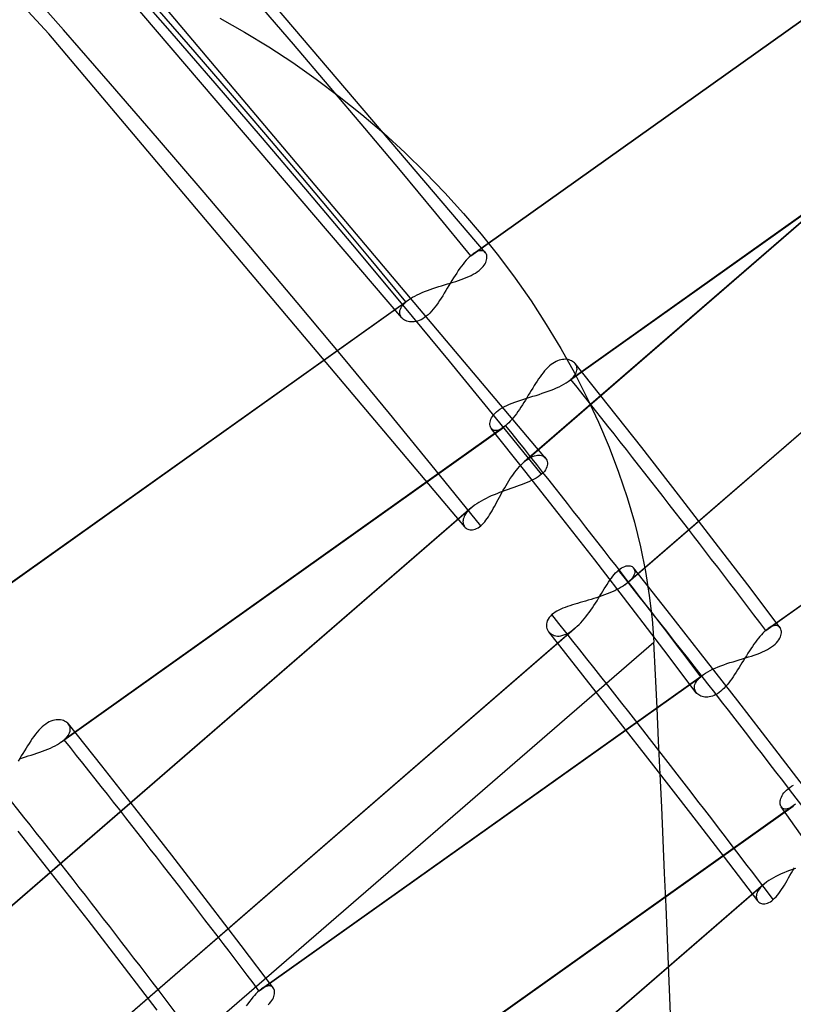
# Model space of a CAD drawing. Header units: millimetres. Extents: x -163 to 160, y -206 to 203.
# Tile 82 of 97: x 90 to 99, y 68 to 80. Entities that reach past the tile are written whole.
import ezdxf

# ---------------------------------------------------------------- set-up
doc = ezdxf.new("R2010")
doc.units = ezdxf.units.MM
doc.layers.add('MAIN-1', color=7, linetype='Continuous')
doc.layers.add('MAIN-2', color=7, linetype='Continuous')

msp = doc.modelspace()

# ---------------------------------------------------------------- linework, layer by layer
at = {"layer": 'MAIN-1'}
for p, q in [((96.072, 74.821), (96.072, 74.821)), ((96.072, 74.821), (96.072, 74.821)), ((96.072, 74.821), (96.072, 74.821)), ((96.072, 74.821), (96.072, 74.82)), ((96.072, 74.82), (96.073, 74.82)), ((96.073, 74.82), (96.073, 74.82)), ((97.125, 73.506), (97.126, 73.506)), ((97.126, 73.506), (97.126, 73.505)), ((97.126, 73.505), (97.126, 73.505)), ((97.126, 73.505), (97.127, 73.504)), ((97.127, 73.504), (97.127, 73.504)), ((97.127, 73.504), (97.127, 73.503))]:
    msp.add_line(p, q, dxfattribs=at)
for centre, major_axis, start_param, end_param in [((-0.5, -0.433), (86.414, -99.783), 0.713724, 3.388402), ((-2.5, -2.165), (-83.796, 96.759), -2.427868, -0.857072), ((-27, -23.383), (-83.796, 96.759), -3.141592, -0.857072), ((-27, -23.383), (83.141, -96.003), 0, 2.284521)]:
    msp.add_ellipse(centre, major_axis=major_axis, ratio=0.75, start_param=start_param, end_param=end_param, dxfattribs=at)
at = {"layer": 'MAIN-2'}
for p, q in [((90.125, 79.904), (84.905, 85.597)), ((95.353, 77.281), (91.548, 81.742)), ((95.177, 77.245), (100.469, 81.009)), ((95.207, 77.268), (100.502, 81.035)), ((94.35, 76.501), (90.58, 80.919)), ((96.073, 74.82), (91.06, 80.763)), ((92.172, 80.089), (92.466, 79.924)), ((95.104, 73.998), (90.125, 79.904)), ((92.466, 79.924), (92.757, 79.747)), ((92.757, 79.747), (93.044, 79.559)), ((101.581, 79.768), (95.816, 74.775)), ((101.623, 79.801), (95.855, 74.806)), ((93.044, 79.559), (93.326, 79.361)), ((96.342, 75.738), (101.634, 79.503)), ((101.664, 79.526), (96.375, 75.764)), ((93.326, 79.361), (93.602, 79.153)), ((93.602, 79.153), (93.872, 78.936)), ((93.872, 78.936), (94.134, 78.711)), ((94.134, 78.711), (94.387, 78.48)), ((94.387, 78.48), (94.631, 78.242)), ((97.023, 73.304), (102.788, 78.296)), ((102.831, 78.33), (97.061, 73.333)), ((94.631, 78.242), (94.865, 77.999)), ((94.865, 77.999), (95.088, 77.752)), ((95.088, 77.752), (95.301, 77.502)), ((95.301, 77.502), (95.507, 77.244)), ((95.177, 77.245), (95.159, 77.228)), ((95.182, 77.249), (95.177, 77.245)), ((95.187, 77.253), (95.182, 77.249)), ((95.192, 77.257), (95.187, 77.253)), ((95.197, 77.261), (95.192, 77.257)), ((95.202, 77.265), (95.197, 77.261)), ((95.207, 77.268), (95.202, 77.265)), ((95.226, 77.281), (95.207, 77.268)), ((95.245, 77.291), (95.226, 77.281)), ((95.262, 77.298), (95.245, 77.291)), ((95.279, 77.303), (95.262, 77.298)), ((95.294, 77.305), (95.279, 77.303)), ((95.308, 77.305), (95.294, 77.305)), ((95.321, 77.302), (95.308, 77.305)), ((95.333, 77.298), (95.321, 77.302)), ((95.343, 77.291), (95.333, 77.298)), ((95.352, 77.282), (95.343, 77.291)), ((95.358, 77.273), (95.352, 77.282)), ((95.363, 77.263), (95.358, 77.273)), ((95.367, 77.251), (95.363, 77.263)), ((95.369, 77.239), (95.367, 77.251)), ((95.37, 77.225), (95.369, 77.239)), ((95.507, 77.244), (95.707, 76.977)), ((95.065, 77.12), (95.046, 77.094)), ((95.084, 77.145), (95.065, 77.12)), ((95.103, 77.168), (95.084, 77.145)), ((95.122, 77.19), (95.103, 77.168)), ((95.141, 77.21), (95.122, 77.19)), ((95.159, 77.228), (95.141, 77.21)), ((95.31, 77.099), (95.325, 77.115)), ((95.325, 77.115), (95.337, 77.132)), ((95.337, 77.132), (95.347, 77.148)), ((95.347, 77.148), (95.355, 77.165)), ((95.355, 77.165), (95.362, 77.181)), ((95.362, 77.181), (95.366, 77.196)), ((95.366, 77.196), (95.369, 77.211)), ((95.369, 77.211), (95.37, 77.225)), ((94.989, 77.009), (94.97, 76.98)), ((95.008, 77.038), (94.989, 77.009)), ((95.027, 77.066), (95.008, 77.038)), ((95.046, 77.094), (95.027, 77.066)), ((95.123, 76.983), (95.152, 76.996)), ((95.152, 76.996), (95.18, 77.009)), ((95.18, 77.009), (95.206, 77.023)), ((95.206, 77.023), (95.231, 77.037)), ((95.231, 77.037), (95.254, 77.052)), ((95.254, 77.052), (95.275, 77.067)), ((95.275, 77.067), (95.293, 77.083)), ((95.293, 77.083), (95.31, 77.099)), ((94.792, 76.875), (94.827, 76.886)), ((94.827, 76.886), (94.862, 76.896)), ((94.862, 76.896), (94.896, 76.907)), ((94.913, 76.888), (94.895, 76.857)), ((94.896, 76.907), (94.93, 76.917)), ((94.932, 76.919), (94.913, 76.888)), ((94.93, 76.917), (94.964, 76.928)), ((94.951, 76.949), (94.932, 76.919)), ((94.97, 76.98), (94.951, 76.949)), ((94.964, 76.928), (94.997, 76.938)), ((94.997, 76.938), (95.029, 76.949)), ((95.029, 76.949), (95.061, 76.96)), ((95.061, 76.96), (95.092, 76.971)), ((95.092, 76.971), (95.123, 76.983)), ((95.707, 76.977), (95.899, 76.703)), ((94.479, 76.747), (94.505, 76.762)), ((94.505, 76.762), (94.533, 76.776)), ((94.533, 76.776), (94.562, 76.79)), ((94.562, 76.79), (94.593, 76.803)), ((94.593, 76.803), (94.624, 76.816)), ((94.624, 76.816), (94.657, 76.828)), ((94.657, 76.828), (94.69, 76.84)), ((94.69, 76.84), (94.724, 76.852)), ((94.724, 76.852), (94.758, 76.864)), ((94.758, 76.864), (94.792, 76.875)), ((94.84, 76.766), (94.821, 76.737)), ((94.858, 76.796), (94.84, 76.766)), ((94.876, 76.827), (94.858, 76.796)), ((94.895, 76.857), (94.876, 76.827)), ((89.107, 72.927), (94.399, 76.691)), ((89.136, 72.95), (94.432, 76.717)), ((94.352, 76.64), (94.365, 76.657)), ((94.365, 76.657), (94.381, 76.674)), ((94.381, 76.674), (94.399, 76.691)), ((94.399, 76.691), (94.404, 76.696)), ((94.404, 76.696), (94.409, 76.7)), ((94.409, 76.7), (94.415, 76.704)), ((94.415, 76.704), (94.421, 76.709)), ((94.421, 76.709), (94.426, 76.713)), ((94.426, 76.713), (94.432, 76.717)), ((94.432, 76.717), (94.455, 76.732)), ((94.455, 76.732), (94.479, 76.747)), ((94.765, 76.654), (94.746, 76.628)), ((94.784, 76.681), (94.765, 76.654)), ((94.803, 76.709), (94.784, 76.681)), ((94.821, 76.737), (94.803, 76.709)), ((95.899, 76.703), (96.081, 76.422)), ((94.326, 76.573), (94.328, 76.589)), ((94.326, 76.558), (94.326, 76.573)), ((94.328, 76.543), (94.326, 76.558)), ((94.328, 76.589), (94.334, 76.606)), ((94.333, 76.529), (94.328, 76.543)), ((94.339, 76.516), (94.333, 76.529)), ((94.334, 76.606), (94.341, 76.623)), ((94.341, 76.623), (94.352, 76.64)), ((94.665, 76.539), (94.644, 76.521)), ((94.686, 76.559), (94.665, 76.539)), ((94.706, 76.581), (94.686, 76.559)), ((94.726, 76.604), (94.706, 76.581)), ((94.746, 76.628), (94.726, 76.604)), ((98.737, 72.78), (104.03, 76.545)), ((94.348, 76.503), (94.339, 76.516)), ((94.358, 76.493), (94.348, 76.503)), ((94.369, 76.483), (94.358, 76.493)), ((94.382, 76.475), (94.369, 76.483)), ((94.396, 76.468), (94.382, 76.475)), ((94.411, 76.462), (94.396, 76.468)), ((94.427, 76.457), (94.411, 76.462)), ((94.444, 76.454), (94.427, 76.457)), ((94.461, 76.452), (94.444, 76.454)), ((94.48, 76.452), (94.461, 76.452)), ((94.499, 76.454), (94.48, 76.452)), ((94.519, 76.457), (94.499, 76.454)), ((94.539, 76.462), (94.519, 76.457)), ((94.56, 76.47), (94.539, 76.462)), ((94.581, 76.479), (94.56, 76.47)), ((94.602, 76.491), (94.581, 76.479)), ((94.623, 76.505), (94.602, 76.491)), ((94.644, 76.521), (94.623, 76.505)), ((96.081, 76.422), (96.254, 76.135)), ((98.708, 72.757), (103.997, 76.519)), ((96.254, 76.135), (96.417, 75.843)), ((96.138, 75.941), (96.118, 75.925)), ((96.157, 75.955), (96.138, 75.941)), ((96.177, 75.968), (96.157, 75.955)), ((96.197, 75.978), (96.177, 75.968)), ((96.216, 75.987), (96.197, 75.978)), ((96.236, 75.994), (96.216, 75.987)), ((96.255, 75.999), (96.236, 75.994)), ((96.273, 76.003), (96.255, 75.999)), ((96.291, 76.004), (96.273, 76.003)), ((96.309, 76.005), (96.291, 76.004)), ((96.325, 76.003), (96.309, 76.005)), ((96.341, 76.001), (96.325, 76.003)), ((96.356, 75.997), (96.341, 76.001)), ((96.371, 75.992), (96.356, 75.997)), ((96.384, 75.986), (96.371, 75.992)), ((96.396, 75.979), (96.384, 75.986)), ((96.408, 75.971), (96.396, 75.979)), ((96.418, 75.962), (96.408, 75.971)), ((96.427, 75.953), (96.418, 75.962)), ((96.825, 75.451), (96.425, 75.955)), ((96.435, 75.941), (96.427, 75.953)), ((96.441, 75.929), (96.435, 75.941)), ((96.024, 75.82), (96.006, 75.795)), ((96.042, 75.843), (96.024, 75.82)), ((96.061, 75.866), (96.042, 75.843)), ((96.08, 75.887), (96.061, 75.866)), ((96.099, 75.906), (96.08, 75.887)), ((96.118, 75.925), (96.099, 75.906)), ((96.417, 75.843), (96.568, 75.548)), ((96.419, 75.811), (96.429, 75.827)), ((96.429, 75.827), (96.438, 75.842)), ((96.438, 75.842), (96.443, 75.858)), ((96.445, 75.916), (96.441, 75.929)), ((96.443, 75.858), (96.447, 75.873)), ((96.448, 75.902), (96.445, 75.916)), ((96.447, 75.873), (96.449, 75.888)), ((96.449, 75.888), (96.448, 75.902)), ((95.953, 75.716), (95.935, 75.689)), ((95.97, 75.743), (95.953, 75.716)), ((95.988, 75.77), (95.97, 75.743)), ((96.006, 75.795), (95.988, 75.77)), ((96.263, 75.69), (96.291, 75.706)), ((96.291, 75.706), (96.318, 75.722)), ((96.318, 75.722), (96.342, 75.738)), ((96.342, 75.738), (96.347, 75.742)), ((96.347, 75.742), (96.353, 75.746)), ((96.353, 75.746), (96.359, 75.751)), ((96.359, 75.751), (96.364, 75.755)), ((96.364, 75.755), (96.37, 75.759)), ((96.37, 75.759), (96.375, 75.764)), ((96.375, 75.764), (96.392, 75.779)), ((96.392, 75.779), (96.407, 75.795)), ((96.407, 75.795), (96.419, 75.811)), ((95.883, 75.603), (95.865, 75.574)), ((95.9, 75.632), (95.883, 75.603)), ((95.918, 75.66), (95.9, 75.632)), ((95.935, 75.689), (95.918, 75.66)), ((95.958, 75.573), (95.995, 75.585)), ((95.995, 75.585), (96.031, 75.597)), ((96.031, 75.597), (96.067, 75.609)), ((96.067, 75.609), (96.102, 75.621)), ((96.102, 75.621), (96.137, 75.634)), ((96.137, 75.634), (96.17, 75.648)), ((96.17, 75.648), (96.203, 75.661)), ((96.203, 75.661), (96.234, 75.676)), ((96.234, 75.676), (96.263, 75.69)), ((95.608, 75.453), (95.639, 75.467)), ((95.639, 75.467), (95.671, 75.48)), ((95.671, 75.48), (95.705, 75.493)), ((95.705, 75.493), (95.74, 75.505)), ((95.74, 75.505), (95.775, 75.517)), ((95.775, 75.517), (95.811, 75.528)), ((95.812, 75.487), (95.794, 75.459)), ((95.811, 75.528), (95.847, 75.54)), ((95.83, 75.516), (95.812, 75.487)), ((95.847, 75.545), (95.83, 75.516)), ((95.865, 75.574), (95.847, 75.545)), ((95.847, 75.54), (95.884, 75.551)), ((95.884, 75.551), (95.921, 75.562)), ((95.921, 75.562), (95.958, 75.573)), ((96.568, 75.548), (96.707, 75.251)), ((95.45, 75.339), (95.465, 75.357)), ((95.465, 75.357), (95.483, 75.374)), ((95.483, 75.374), (95.503, 75.391)), ((95.503, 75.391), (95.526, 75.408)), ((95.526, 75.408), (95.551, 75.424)), ((95.551, 75.424), (95.579, 75.439)), ((95.579, 75.439), (95.608, 75.453)), ((95.722, 75.352), (95.704, 75.328)), ((95.74, 75.378), (95.722, 75.352)), ((95.758, 75.404), (95.74, 75.378)), ((95.776, 75.431), (95.758, 75.404)), ((95.794, 75.459), (95.776, 75.431)), ((97.223, 74.947), (96.825, 75.451)), ((95.406, 75.237), (95.408, 75.253)), ((95.406, 75.222), (95.406, 75.237)), ((95.408, 75.253), (95.412, 75.269)), ((95.412, 75.269), (95.418, 75.286)), ((95.418, 75.286), (95.426, 75.304)), ((95.426, 75.304), (95.437, 75.321)), ((95.437, 75.321), (95.45, 75.339)), ((95.632, 75.243), (95.614, 75.226)), ((95.65, 75.262), (95.632, 75.243)), ((95.667, 75.283), (95.65, 75.262)), ((95.685, 75.305), (95.667, 75.283)), ((95.704, 75.328), (95.685, 75.305)), ((96.707, 75.251), (96.833, 74.951)), ((90.275, 71.422), (95.567, 75.187)), ((95.597, 75.21), (90.308, 71.448)), ((95.408, 75.208), (95.406, 75.222)), ((95.411, 75.196), (95.408, 75.208)), ((95.417, 75.184), (95.411, 75.196)), ((95.423, 75.174), (95.417, 75.184)), ((95.824, 74.67), (95.422, 75.175)), ((95.433, 75.164), (95.423, 75.174)), ((95.444, 75.157), (95.433, 75.164)), ((95.458, 75.152), (95.444, 75.157)), ((95.472, 75.15), (95.458, 75.152)), ((95.489, 75.151), (95.472, 75.15)), ((95.507, 75.155), (95.489, 75.151)), ((95.526, 75.163), (95.507, 75.155)), ((95.546, 75.173), (95.526, 75.163)), ((95.567, 75.187), (95.546, 75.173)), ((95.572, 75.19), (95.567, 75.187)), ((95.577, 75.194), (95.572, 75.19)), ((95.582, 75.198), (95.577, 75.194)), ((95.587, 75.202), (95.582, 75.198)), ((95.592, 75.206), (95.587, 75.202)), ((95.597, 75.21), (95.592, 75.206)), ((95.614, 75.226), (95.597, 75.21)), ((96.833, 74.951), (96.947, 74.651)), ((97.664, 74.38), (97.223, 74.947)), ((95.778, 74.739), (95.797, 74.758)), ((95.797, 74.758), (95.816, 74.775)), ((95.816, 74.775), (95.823, 74.781)), ((95.823, 74.781), (95.829, 74.786)), ((95.829, 74.786), (95.836, 74.792)), ((95.836, 74.792), (95.842, 74.797)), ((95.842, 74.797), (95.849, 74.801)), ((95.849, 74.801), (95.855, 74.806)), ((95.855, 74.806), (95.877, 74.82)), ((95.877, 74.82), (95.898, 74.832)), ((95.898, 74.832), (95.919, 74.841)), ((95.919, 74.841), (95.939, 74.849)), ((95.939, 74.849), (95.958, 74.853)), ((95.958, 74.853), (95.976, 74.856)), ((95.976, 74.856), (95.993, 74.857)), ((95.993, 74.857), (96.009, 74.855)), ((96.009, 74.855), (96.024, 74.852)), ((96.024, 74.852), (96.038, 74.847)), ((96.038, 74.847), (96.051, 74.84)), ((96.051, 74.84), (96.062, 74.831)), ((96.062, 74.831), (96.072, 74.821)), ((96.073, 74.82), (96.081, 74.808)), ((96.081, 74.808), (96.087, 74.795)), ((96.087, 74.795), (96.092, 74.781)), ((96.092, 74.781), (96.094, 74.766)), ((96.094, 74.766), (96.094, 74.75)), ((95.686, 74.628), (95.704, 74.653)), ((95.704, 74.653), (95.722, 74.676)), ((95.722, 74.676), (95.741, 74.698)), ((95.741, 74.698), (95.759, 74.72)), ((95.759, 74.72), (95.778, 74.739)), ((96.223, 74.163), (95.824, 74.67)), ((96.042, 74.645), (96.024, 74.628)), ((96.058, 74.662), (96.042, 74.645)), ((96.07, 74.68), (96.058, 74.662)), ((96.08, 74.698), (96.07, 74.68)), ((96.088, 74.715), (96.08, 74.698)), ((96.092, 74.733), (96.088, 74.715)), ((96.094, 74.75), (96.092, 74.733)), ((96.947, 74.651), (97.047, 74.351)), ((95.599, 74.495), (95.616, 74.522)), ((95.616, 74.522), (95.633, 74.55)), ((95.633, 74.55), (95.65, 74.577)), ((95.65, 74.577), (95.668, 74.603)), ((95.668, 74.603), (95.686, 74.628)), ((95.852, 74.53), (95.821, 74.518)), ((95.881, 74.543), (95.852, 74.53)), ((95.909, 74.556), (95.881, 74.543)), ((95.936, 74.569), (95.909, 74.556)), ((95.961, 74.583), (95.936, 74.569)), ((95.984, 74.597), (95.961, 74.583)), ((96.005, 74.612), (95.984, 74.597)), ((96.024, 74.628), (96.005, 74.612)), ((95.522, 74.408), (95.488, 74.395)), ((95.555, 74.421), (95.522, 74.408)), ((95.535, 74.381), (95.55, 74.41)), ((95.55, 74.41), (95.566, 74.438)), ((95.589, 74.434), (95.555, 74.421)), ((95.566, 74.438), (95.583, 74.467)), ((95.583, 74.467), (95.599, 74.495)), ((95.623, 74.446), (95.589, 74.434)), ((95.657, 74.458), (95.623, 74.446)), ((95.691, 74.47), (95.657, 74.458)), ((95.724, 74.482), (95.691, 74.47)), ((95.757, 74.494), (95.724, 74.482)), ((95.79, 74.506), (95.757, 74.494)), ((95.821, 74.518), (95.79, 74.506)), ((95.273, 74.291), (95.247, 74.275)), ((95.301, 74.307), (95.273, 74.291)), ((95.329, 74.323), (95.301, 74.307)), ((95.359, 74.339), (95.329, 74.323)), ((95.39, 74.353), (95.359, 74.339)), ((95.422, 74.368), (95.39, 74.353)), ((95.455, 74.382), (95.422, 74.368)), ((95.488, 74.395), (95.455, 74.382)), ((95.475, 74.269), (95.489, 74.296)), ((95.489, 74.296), (95.504, 74.324)), ((95.504, 74.324), (95.519, 74.352)), ((95.519, 74.352), (95.535, 74.381)), ((97.047, 74.351), (97.135, 74.053)), ((98.103, 73.812), (97.664, 74.38)), ((95.181, 74.226), (89.416, 69.233)), ((95.223, 74.258), (89.455, 69.264)), ((95.131, 74.174), (95.118, 74.157)), ((95.146, 74.191), (95.131, 74.174)), ((95.162, 74.208), (95.146, 74.191)), ((95.181, 74.225), (95.162, 74.208)), ((95.183, 74.227), (95.181, 74.225)), ((95.184, 74.228), (95.183, 74.227)), ((95.186, 74.229), (95.184, 74.228)), ((95.187, 74.231), (95.186, 74.229)), ((95.189, 74.232), (95.187, 74.231)), ((95.191, 74.233), (95.189, 74.232)), ((95.195, 74.237), (95.191, 74.233)), ((95.199, 74.24), (95.195, 74.237)), ((95.204, 74.244), (95.199, 74.24)), ((95.208, 74.248), (95.204, 74.244)), ((95.213, 74.251), (95.208, 74.248)), ((95.218, 74.255), (95.213, 74.251)), ((95.223, 74.258), (95.218, 74.255)), ((95.247, 74.275), (95.223, 74.258)), ((95.402, 74.143), (95.417, 74.166)), ((95.417, 74.166), (95.431, 74.191)), ((95.431, 74.191), (95.446, 74.216)), ((95.446, 74.216), (95.46, 74.242)), ((95.46, 74.242), (95.475, 74.269)), ((95.084, 74.076), (95.083, 74.062)), ((95.083, 74.062), (95.084, 74.048)), ((95.087, 74.092), (95.084, 74.076)), ((95.084, 74.048), (95.086, 74.035)), ((95.092, 74.107), (95.087, 74.092)), ((95.099, 74.124), (95.092, 74.107)), ((95.107, 74.14), (95.099, 74.124)), ((95.118, 74.157), (95.107, 74.14)), ((95.328, 74.041), (95.343, 74.059)), ((95.343, 74.059), (95.358, 74.078)), ((95.358, 74.078), (95.373, 74.098)), ((95.373, 74.098), (95.388, 74.12)), ((95.388, 74.12), (95.402, 74.143)), ((96.661, 73.602), (96.223, 74.163)), ((97.135, 74.053), (97.208, 73.757)), ((95.086, 74.035), (95.09, 74.022)), ((95.09, 74.022), (95.096, 74.011)), ((95.096, 74.011), (95.102, 74)), ((95.102, 74), (95.111, 73.991)), ((95.111, 73.991), (95.12, 73.982)), ((95.12, 73.982), (95.131, 73.975)), ((95.131, 73.975), (95.142, 73.97)), ((95.142, 73.97), (95.155, 73.965)), ((95.155, 73.965), (95.168, 73.963)), ((95.168, 73.963), (95.183, 73.962)), ((95.183, 73.962), (95.198, 73.962)), ((95.198, 73.962), (95.213, 73.965)), ((95.213, 73.965), (95.23, 73.97)), ((95.23, 73.97), (95.246, 73.977)), ((95.246, 73.977), (95.263, 73.986)), ((95.263, 73.986), (95.28, 73.997)), ((95.28, 73.997), (95.297, 74.011)), ((95.297, 74.011), (95.313, 74.025)), ((95.313, 74.025), (95.328, 74.041)), ((98.493, 73.302), (98.103, 73.812)), ((97.208, 73.757), (97.268, 73.464)), ((97.096, 73.038), (96.661, 73.602)), ((96.911, 73.446), (96.928, 73.463)), ((96.928, 73.463), (96.945, 73.478)), ((96.945, 73.478), (96.964, 73.494)), ((96.964, 73.494), (96.983, 73.507)), ((96.983, 73.507), (97.002, 73.517)), ((97.002, 73.517), (97.02, 73.525)), ((97.02, 73.525), (97.037, 73.53)), ((97.037, 73.53), (97.053, 73.532)), ((97.053, 73.532), (97.069, 73.533)), ((97.069, 73.533), (97.083, 73.531)), ((97.083, 73.531), (97.096, 73.527)), ((97.096, 73.527), (97.107, 73.522)), ((97.107, 73.522), (97.117, 73.515)), ((97.117, 73.515), (97.125, 73.506)), ((97.527, 72.997), (97.125, 73.506)), ((97.127, 73.503), (97.133, 73.492)), ((97.133, 73.492), (97.137, 73.48)), ((97.137, 73.48), (97.139, 73.467)), ((97.139, 73.467), (97.139, 73.452)), ((97.268, 73.464), (97.314, 73.177)), ((96.826, 73.335), (96.843, 73.36)), ((96.843, 73.36), (96.86, 73.383)), ((96.86, 73.383), (96.877, 73.406)), ((96.877, 73.406), (96.894, 73.427)), ((96.894, 73.427), (96.911, 73.446)), ((97.08, 73.351), (97.061, 73.333)), ((97.097, 73.369), (97.08, 73.351)), ((97.111, 73.387), (97.097, 73.369)), ((97.122, 73.404), (97.111, 73.387)), ((97.13, 73.421), (97.122, 73.404)), ((97.136, 73.437), (97.13, 73.421)), ((97.139, 73.452), (97.136, 73.437)), ((96.741, 73.2), (96.758, 73.228)), ((96.758, 73.228), (96.775, 73.256)), ((96.775, 73.256), (96.792, 73.283)), ((96.792, 73.283), (96.809, 73.309)), ((96.809, 73.309), (96.826, 73.335)), ((96.9, 73.233), (96.871, 73.22)), ((96.927, 73.247), (96.9, 73.233)), ((96.954, 73.261), (96.927, 73.247)), ((96.978, 73.275), (96.954, 73.261)), ((97.001, 73.289), (96.978, 73.275)), ((97.023, 73.304), (97.001, 73.289)), ((97.03, 73.309), (97.023, 73.304)), ((97.037, 73.314), (97.03, 73.309)), ((97.043, 73.318), (97.037, 73.314)), ((97.049, 73.323), (97.043, 73.318)), ((97.055, 73.328), (97.049, 73.323)), ((97.061, 73.333), (97.055, 73.328)), ((98.881, 72.79), (98.493, 73.302)), ((96.55, 73.11), (96.518, 73.1)), ((96.583, 73.119), (96.55, 73.11)), ((96.616, 73.129), (96.583, 73.119)), ((96.649, 73.139), (96.616, 73.129)), ((96.682, 73.15), (96.649, 73.139)), ((96.67, 73.085), (96.688, 73.114)), ((96.715, 73.161), (96.682, 73.15)), ((96.688, 73.114), (96.705, 73.143)), ((96.705, 73.143), (96.723, 73.171)), ((96.747, 73.172), (96.715, 73.161)), ((96.723, 73.171), (96.741, 73.2)), ((96.779, 73.183), (96.747, 73.172)), ((96.811, 73.195), (96.779, 73.183)), ((96.841, 73.207), (96.811, 73.195)), ((96.871, 73.22), (96.841, 73.207)), ((97.314, 73.177), (97.347, 72.894)), ((96.206, 72.988), (96.185, 72.976)), ((96.229, 73.001), (96.206, 72.988)), ((96.254, 73.012), (96.229, 73.001)), ((96.28, 73.023), (96.254, 73.012)), ((96.307, 73.034), (96.28, 73.023)), ((96.335, 73.044), (96.307, 73.034)), ((96.364, 73.054), (96.335, 73.044)), ((96.393, 73.063), (96.364, 73.054)), ((96.424, 73.073), (96.393, 73.063)), ((96.454, 73.082), (96.424, 73.073)), ((96.486, 73.091), (96.454, 73.082)), ((96.518, 73.1), (96.486, 73.091)), ((96.594, 72.973), (96.614, 73.001)), ((96.614, 73.001), (96.633, 73.029)), ((96.633, 73.029), (96.651, 73.057)), ((96.651, 73.057), (96.67, 73.085)), ((97.488, 72.526), (97.096, 73.038)), ((97.928, 72.487), (97.527, 72.997)), ((96.093, 72.873), (96.087, 72.854)), ((96.102, 72.893), (96.093, 72.873)), ((96.114, 72.912), (96.102, 72.893)), ((96.13, 72.93), (96.114, 72.912)), ((96.148, 72.948), (96.13, 72.93)), ((96.166, 72.962), (96.148, 72.948)), ((96.185, 72.976), (96.166, 72.962)), ((96.494, 72.849), (96.514, 72.872)), ((96.514, 72.872), (96.535, 72.896)), ((96.535, 72.896), (96.555, 72.921)), ((96.555, 72.921), (96.575, 72.947)), ((96.575, 72.947), (96.594, 72.973)), ((97.347, 72.894), (97.367, 72.619)), ((90.623, 67.761), (96.388, 72.754)), ((96.431, 72.788), (90.661, 67.791)), ((96.084, 72.835), (96.083, 72.816)), ((96.083, 72.816), (96.085, 72.798)), ((96.087, 72.854), (96.084, 72.835)), ((96.085, 72.798), (96.089, 72.781)), ((96.089, 72.781), (96.096, 72.765)), ((96.096, 72.765), (96.104, 72.75)), ((96.382, 72.75), (96.384, 72.751)), ((96.384, 72.751), (96.385, 72.751)), ((96.385, 72.751), (96.386, 72.752)), ((96.386, 72.752), (96.387, 72.753)), ((96.387, 72.753), (96.388, 72.754)), ((96.388, 72.754), (96.395, 72.759)), ((96.395, 72.759), (96.403, 72.764)), ((96.403, 72.764), (96.41, 72.77)), ((96.41, 72.77), (96.417, 72.776)), ((96.417, 72.776), (96.424, 72.782)), ((96.424, 72.782), (96.431, 72.788)), ((96.431, 72.788), (96.452, 72.807)), ((96.452, 72.807), (96.473, 72.827)), ((96.473, 72.827), (96.494, 72.849)), ((98.708, 72.757), (98.691, 72.741)), ((98.713, 72.761), (98.708, 72.757)), ((98.718, 72.765), (98.713, 72.761)), ((98.723, 72.769), (98.718, 72.765)), ((98.728, 72.773), (98.723, 72.769)), ((98.733, 72.777), (98.728, 72.773)), ((98.737, 72.78), (98.733, 72.777)), ((98.757, 72.793), (98.737, 72.78)), ((98.775, 72.803), (98.757, 72.793)), ((98.792, 72.81), (98.775, 72.803)), ((98.809, 72.814), (98.792, 72.81)), ((98.824, 72.816), (98.809, 72.814)), ((98.838, 72.816), (98.824, 72.816)), ((98.85, 72.813), (98.838, 72.816)), ((98.861, 72.808), (98.85, 72.813)), ((98.871, 72.801), (98.861, 72.808)), ((98.879, 72.792), (98.871, 72.801)), ((98.885, 72.782), (98.879, 72.792)), ((98.89, 72.771), (98.885, 72.782)), ((98.893, 72.758), (98.89, 72.771)), ((98.895, 72.745), (98.893, 72.758)), ((96.104, 72.75), (96.115, 72.736)), ((96.52, 72.223), (96.111, 72.741)), ((96.115, 72.736), (96.127, 72.724)), ((96.127, 72.724), (96.141, 72.713)), ((96.141, 72.713), (96.157, 72.704)), ((96.157, 72.704), (96.174, 72.698)), ((96.174, 72.698), (96.193, 72.693)), ((96.193, 72.693), (96.213, 72.691)), ((96.213, 72.691), (96.234, 72.691)), ((96.234, 72.691), (96.256, 72.693)), ((96.256, 72.693), (96.279, 72.699)), ((96.279, 72.699), (96.304, 72.707)), ((96.304, 72.707), (96.329, 72.718)), ((96.329, 72.718), (96.354, 72.732)), ((96.354, 72.732), (96.38, 72.748)), ((96.38, 72.748), (96.381, 72.749)), ((96.381, 72.749), (96.382, 72.75)), ((98.602, 72.641), (98.584, 72.617)), ((98.62, 72.664), (98.602, 72.641)), ((98.638, 72.686), (98.62, 72.664)), ((98.656, 72.706), (98.638, 72.686)), ((98.673, 72.724), (98.656, 72.706)), ((98.691, 72.741), (98.673, 72.724)), ((98.853, 72.628), (98.865, 72.646)), ((98.865, 72.646), (98.875, 72.664)), ((98.875, 72.664), (98.883, 72.681)), ((98.883, 72.681), (98.889, 72.698)), ((98.889, 72.698), (98.893, 72.714)), ((98.893, 72.714), (98.895, 72.73)), ((98.895, 72.73), (98.895, 72.745)), ((74.896, 53.158), (97.367, 72.619)), ((97.877, 72.012), (97.488, 72.526)), ((98.53, 72.539), (98.512, 72.512)), ((98.548, 72.566), (98.53, 72.539)), ((98.566, 72.592), (98.548, 72.566)), ((98.584, 72.617), (98.566, 72.592)), ((98.699, 72.514), (98.728, 72.528)), ((98.728, 72.528), (98.755, 72.544)), ((98.755, 72.544), (98.779, 72.56)), ((98.779, 72.56), (98.801, 72.576)), ((98.801, 72.576), (98.821, 72.593)), ((98.821, 72.593), (98.838, 72.611)), ((98.838, 72.611), (98.853, 72.628)), ((98.374, 71.915), (97.928, 72.487)), ((98.354, 72.395), (98.391, 72.406)), ((98.391, 72.406), (98.428, 72.417)), ((98.441, 72.398), (98.423, 72.369)), ((98.428, 72.417), (98.465, 72.428)), ((98.458, 72.427), (98.441, 72.398)), ((98.476, 72.455), (98.458, 72.427)), ((98.465, 72.428), (98.501, 72.44)), ((98.494, 72.484), (98.476, 72.455)), ((98.512, 72.512), (98.494, 72.484)), ((98.501, 72.44), (98.536, 72.451)), ((98.536, 72.451), (98.571, 72.462)), ((98.571, 72.462), (98.604, 72.474)), ((98.604, 72.474), (98.637, 72.487)), ((98.637, 72.487), (98.669, 72.5)), ((98.669, 72.5), (98.699, 72.514)), ((98.042, 72.277), (98.072, 72.292)), ((98.072, 72.292), (98.104, 72.307)), ((98.104, 72.307), (98.137, 72.32)), ((98.137, 72.32), (98.171, 72.334)), ((98.171, 72.334), (98.207, 72.347)), ((98.207, 72.347), (98.243, 72.36)), ((98.243, 72.36), (98.28, 72.372)), ((98.28, 72.372), (98.317, 72.383)), ((98.317, 72.383), (98.354, 72.395)), ((98.371, 72.284), (98.353, 72.257)), ((98.388, 72.312), (98.371, 72.284)), ((98.406, 72.341), (98.388, 72.312)), ((98.423, 72.369), (98.406, 72.341)), ((92.641, 68.441), (97.93, 72.204)), ((92.67, 68.464), (97.963, 72.229)), ((96.927, 71.705), (96.52, 72.223)), ((97.885, 72.156), (97.898, 72.172)), ((97.898, 72.172), (97.913, 72.188)), ((97.913, 72.188), (97.93, 72.204)), ((97.93, 72.204), (97.935, 72.208)), ((97.935, 72.208), (97.94, 72.212)), ((97.94, 72.212), (97.946, 72.217)), ((97.946, 72.217), (97.951, 72.221)), ((97.951, 72.221), (97.957, 72.225)), ((97.957, 72.225), (97.963, 72.23)), ((97.963, 72.23), (97.987, 72.246)), ((97.987, 72.246), (98.014, 72.262)), ((98.014, 72.262), (98.042, 72.277)), ((98.301, 72.178), (98.283, 72.153)), ((98.319, 72.204), (98.301, 72.178)), ((98.336, 72.23), (98.319, 72.204)), ((98.353, 72.257), (98.336, 72.23)), ((97.855, 72.079), (97.857, 72.094)), ((97.856, 72.065), (97.855, 72.079)), ((97.858, 72.051), (97.856, 72.065)), ((97.857, 72.094), (97.861, 72.109)), ((97.862, 72.038), (97.858, 72.051)), ((97.861, 72.109), (97.867, 72.125)), ((97.867, 72.125), (97.875, 72.14)), ((97.875, 72.14), (97.885, 72.156)), ((98.188, 72.046), (98.169, 72.029)), ((98.208, 72.064), (98.188, 72.046)), ((98.227, 72.085), (98.208, 72.064)), ((98.246, 72.106), (98.227, 72.085)), ((98.265, 72.129), (98.246, 72.106)), ((98.283, 72.153), (98.265, 72.129)), ((97.868, 72.025), (97.862, 72.038)), ((97.876, 72.014), (97.868, 72.025)), ((97.884, 72.003), (97.876, 72.014)), ((97.895, 71.994), (97.884, 72.003)), ((97.906, 71.985), (97.895, 71.994)), ((97.919, 71.978), (97.906, 71.985)), ((97.932, 71.972), (97.919, 71.978)), ((97.947, 71.967), (97.932, 71.972)), ((97.963, 71.963), (97.947, 71.967)), ((97.979, 71.96), (97.963, 71.963)), ((97.996, 71.959), (97.979, 71.96)), ((98.014, 71.96), (97.996, 71.959)), ((98.032, 71.962), (98.014, 71.96)), ((98.051, 71.966), (98.032, 71.962)), ((98.07, 71.972), (98.051, 71.966)), ((98.09, 71.979), (98.07, 71.972)), ((98.11, 71.989), (98.09, 71.979)), ((98.129, 72), (98.11, 71.989)), ((98.149, 72.013), (98.129, 72)), ((98.169, 72.029), (98.149, 72.013)), ((98.818, 71.34), (98.374, 71.915)), ((97.37, 71.136), (96.927, 71.705)), ((90.024, 71.584), (90.004, 71.562)), ((90.045, 71.604), (90.024, 71.584)), ((90.066, 71.621), (90.045, 71.604)), ((90.087, 71.637), (90.066, 71.621)), ((90.108, 71.651), (90.087, 71.637)), ((90.129, 71.662), (90.108, 71.651)), ((90.15, 71.672), (90.129, 71.662)), ((90.171, 71.679), (90.15, 71.672)), ((90.191, 71.684), (90.171, 71.679)), ((90.211, 71.687), (90.191, 71.684)), ((90.23, 71.689), (90.211, 71.687)), ((90.248, 71.688), (90.23, 71.689)), ((90.266, 71.687), (90.248, 71.688)), ((90.282, 71.683), (90.266, 71.687)), ((90.298, 71.678), (90.282, 71.683)), ((90.313, 71.672), (90.298, 71.678)), ((90.326, 71.665), (90.313, 71.672)), ((90.339, 71.657), (90.326, 71.665)), ((90.35, 71.647), (90.339, 71.657)), ((90.359, 71.637), (90.35, 71.647)), ((90.758, 71.136), (90.358, 71.639)), ((90.368, 71.624), (90.359, 71.637)), ((90.375, 71.611), (90.368, 71.624)), ((90.379, 71.597), (90.375, 71.611)), ((90.381, 71.582), (90.379, 71.597)), ((90.381, 71.566), (90.381, 71.582)), ((89.926, 71.462), (89.907, 71.434)), ((89.945, 71.489), (89.926, 71.462)), ((89.964, 71.514), (89.945, 71.489)), ((89.984, 71.539), (89.964, 71.514)), ((90.004, 71.562), (89.984, 71.539)), ((90.308, 71.448), (90.326, 71.465)), ((90.326, 71.465), (90.342, 71.482)), ((90.342, 71.482), (90.355, 71.499)), ((90.355, 71.499), (90.365, 71.516)), ((90.365, 71.516), (90.373, 71.533)), ((90.373, 71.533), (90.378, 71.55)), ((90.378, 71.55), (90.381, 71.566)), ((89.851, 71.346), (89.833, 71.315)), ((89.87, 71.376), (89.851, 71.346)), ((89.889, 71.405), (89.87, 71.376)), ((89.907, 71.434), (89.889, 71.405)), ((90.082, 71.323), (90.113, 71.336)), ((90.113, 71.336), (90.144, 71.349)), ((90.144, 71.349), (90.173, 71.363)), ((90.173, 71.363), (90.201, 71.377)), ((90.201, 71.377), (90.227, 71.392)), ((90.227, 71.392), (90.252, 71.407)), ((90.252, 71.407), (90.274, 71.422)), ((90.274, 71.422), (90.28, 71.426)), ((90.28, 71.426), (90.286, 71.431)), ((90.286, 71.431), (90.292, 71.435)), ((90.292, 71.435), (90.297, 71.439)), ((90.297, 71.439), (90.302, 71.443)), ((90.302, 71.443), (90.308, 71.448)), ((99.212, 70.826), (98.818, 71.34)), ((89.776, 71.223), (89.758, 71.192)), ((89.774, 71.222), (89.809, 71.233)), ((89.795, 71.254), (89.776, 71.223)), ((89.814, 71.285), (89.795, 71.254)), ((89.809, 71.233), (89.843, 71.243)), ((89.833, 71.315), (89.814, 71.285)), ((89.843, 71.243), (89.878, 71.254)), ((89.878, 71.254), (89.913, 71.265)), ((89.913, 71.265), (89.948, 71.276)), ((89.948, 71.276), (89.982, 71.287)), ((89.982, 71.287), (90.016, 71.299)), ((90.016, 71.299), (90.049, 71.311)), ((90.049, 71.311), (90.082, 71.323)), ((91.156, 70.632), (90.758, 71.136)), ((97.811, 70.566), (97.37, 71.136)), ((98.975, 70.861), (98.995, 70.876)), ((98.995, 70.876), (99.018, 70.891)), ((99.018, 70.891), (99.042, 70.905)), ((98.884, 70.731), (98.889, 70.746)), ((98.889, 70.746), (98.895, 70.762)), ((98.895, 70.762), (98.903, 70.779)), ((98.903, 70.779), (98.913, 70.795)), ((98.913, 70.795), (98.925, 70.812)), ((98.925, 70.812), (98.94, 70.828)), ((98.94, 70.828), (98.956, 70.845)), ((98.956, 70.845), (98.975, 70.861)), ((91.598, 70.065), (91.156, 70.632)), ((93.74, 66.888), (99.036, 70.655)), ((99.065, 70.678), (93.773, 66.914)), ((98.88, 70.702), (98.881, 70.716)), ((98.88, 70.688), (98.88, 70.702)), ((98.882, 70.676), (98.88, 70.688)), ((98.881, 70.716), (98.884, 70.731)), ((98.885, 70.664), (98.882, 70.676)), ((98.889, 70.653), (98.885, 70.664)), ((98.895, 70.644), (98.889, 70.653)), ((102.706, 65.193), (98.894, 70.646)), ((98.903, 70.635), (98.895, 70.644)), ((98.913, 70.627), (98.903, 70.635)), ((98.999, 70.632), (98.981, 70.625)), ((99.017, 70.642), (98.999, 70.632)), ((99.036, 70.655), (99.017, 70.642)), ((99.04, 70.658), (99.036, 70.655)), ((98.213, 70.043), (97.811, 70.566)), ((98.924, 70.622), (98.913, 70.627)), ((98.936, 70.619), (98.924, 70.622)), ((98.95, 70.619), (98.936, 70.619)), ((98.965, 70.621), (98.95, 70.619)), ((98.981, 70.625), (98.965, 70.621)), ((90.157, 69.848), (89.757, 70.355)), ((92.037, 69.496), (91.598, 70.065)), ((98.612, 69.518), (98.213, 70.043)), ((90.595, 69.287), (90.157, 69.848)), ((98.829, 69.811), (98.8, 69.796)), ((98.86, 69.827), (98.829, 69.811)), ((98.892, 69.841), (98.86, 69.827)), ((98.925, 69.855), (98.892, 69.841)), ((98.959, 69.869), (98.925, 69.855)), ((98.994, 69.882), (98.959, 69.869)), ((98.981, 69.794), (98.998, 69.823)), ((99.029, 69.895), (98.994, 69.882)), ((98.998, 69.823), (99.015, 69.854)), ((99.015, 69.854), (99.033, 69.884)), ((99.065, 69.907), (99.029, 69.895)), ((99.033, 69.884), (99.051, 69.915)), ((98.682, 69.717), (92.915, 64.722)), ((98.721, 69.747), (92.956, 64.754)), ((98.663, 69.699), (98.647, 69.682)), ((98.682, 69.716), (98.663, 69.699)), ((98.687, 69.72), (98.682, 69.716)), ((98.692, 69.725), (98.687, 69.72)), ((98.697, 69.729), (98.692, 69.725)), ((98.702, 69.733), (98.697, 69.729)), ((98.708, 69.737), (98.702, 69.733)), ((98.713, 69.741), (98.708, 69.737)), ((98.714, 69.742), (98.713, 69.741)), ((98.716, 69.743), (98.714, 69.742)), ((98.717, 69.744), (98.716, 69.743)), ((98.718, 69.745), (98.717, 69.744)), ((98.719, 69.746), (98.718, 69.745)), ((98.72, 69.746), (98.719, 69.746)), ((98.721, 69.747), (98.72, 69.746)), ((98.746, 69.764), (98.721, 69.747)), ((98.772, 69.78), (98.746, 69.764)), ((98.8, 69.796), (98.772, 69.78)), ((98.915, 69.682), (98.931, 69.709)), ((98.931, 69.709), (98.947, 69.736)), ((98.947, 69.736), (98.964, 69.764)), ((98.964, 69.764), (98.981, 69.794)), ((98.596, 69.584), (98.595, 69.57)), ((98.595, 69.57), (98.596, 69.556)), ((98.599, 69.599), (98.596, 69.584)), ((98.604, 69.615), (98.599, 69.599)), ((98.611, 69.631), (98.604, 69.615)), ((98.621, 69.648), (98.611, 69.631)), ((98.633, 69.665), (98.621, 69.648)), ((98.647, 69.682), (98.633, 69.665)), ((98.814, 69.55), (98.831, 69.568)), ((98.831, 69.568), (98.848, 69.588)), ((98.848, 69.588), (98.865, 69.609)), ((98.865, 69.609), (98.882, 69.632)), ((98.882, 69.632), (98.898, 69.657)), ((98.898, 69.657), (98.915, 69.682)), ((92.427, 68.986), (92.037, 69.496)), ((98.596, 69.556), (98.599, 69.543)), ((98.599, 69.543), (98.604, 69.531)), ((98.604, 69.531), (98.61, 69.521)), ((98.61, 69.521), (98.617, 69.512)), ((98.617, 69.512), (98.626, 69.504)), ((98.626, 69.504), (98.636, 69.497)), ((98.636, 69.497), (98.647, 69.492)), ((98.647, 69.492), (98.658, 69.488)), ((98.658, 69.488), (98.671, 69.485)), ((98.671, 69.485), (98.685, 69.484)), ((98.685, 69.484), (98.699, 69.485)), ((98.699, 69.485), (98.715, 69.488)), ((98.715, 69.488), (98.731, 69.493)), ((98.731, 69.493), (98.747, 69.5)), ((98.747, 69.5), (98.764, 69.509)), ((98.764, 69.509), (98.781, 69.521)), ((98.781, 69.521), (98.798, 69.535)), ((98.798, 69.535), (98.814, 69.55)), ((91.029, 68.723), (90.595, 69.287)), ((92.813, 68.474), (92.427, 68.986)), ((91.421, 68.211), (91.029, 68.723)), ((92.604, 68.406), (92.585, 68.386)), ((92.622, 68.424), (92.604, 68.406)), ((92.641, 68.441), (92.622, 68.424)), ((92.646, 68.445), (92.641, 68.441)), ((92.651, 68.45), (92.646, 68.445)), ((92.656, 68.454), (92.651, 68.45)), ((92.661, 68.457), (92.656, 68.454)), ((92.665, 68.461), (92.661, 68.457)), ((92.67, 68.465), (92.665, 68.461)), ((92.689, 68.477), (92.67, 68.465)), ((92.708, 68.487), (92.689, 68.477)), ((92.725, 68.494), (92.708, 68.487)), ((92.741, 68.499), (92.725, 68.494)), ((92.756, 68.501), (92.741, 68.499)), ((92.77, 68.5), (92.756, 68.501)), ((92.783, 68.497), (92.77, 68.5)), ((92.794, 68.492), (92.783, 68.497)), ((92.804, 68.485), (92.794, 68.492)), ((92.812, 68.476), (92.804, 68.485)), ((92.818, 68.467), (92.812, 68.476)), ((92.822, 68.456), (92.818, 68.467)), ((92.819, 68.373), (92.823, 68.389)), ((92.826, 68.444), (92.822, 68.456)), ((92.823, 68.389), (92.826, 68.404)), ((92.827, 68.432), (92.826, 68.444)), ((92.826, 68.404), (92.828, 68.418)), ((92.828, 68.418), (92.827, 68.432)), ((92.508, 68.288), (92.488, 68.261)), ((92.527, 68.315), (92.508, 68.288)), ((92.546, 68.34), (92.527, 68.315)), ((92.566, 68.364), (92.546, 68.34)), ((92.585, 68.386), (92.566, 68.364)), ((92.752, 68.276), (92.768, 68.292)), ((92.768, 68.292), (92.782, 68.309)), ((92.782, 68.309), (92.795, 68.325)), ((92.795, 68.325), (92.805, 68.341)), ((92.805, 68.341), (92.813, 68.357)), ((92.813, 68.357), (92.819, 68.373))]:
    msp.add_line(p, q, dxfattribs=at)
for centre, major_axis, ratio, start_param, end_param in [((18.724, 16.215), (91.039, -105.123), 0.75, 1.524932, 3.04411), ((12.324, 10.673), (-91.871, 106.083), 0.75, -1.616769, -0.097375), ((12.324, 10.673), (91.039, -105.123), 0.75, 1.524472, 3.04457), ((31.524, 27.3), (-70.587, 81.507), 0.75, -1.607127, -0.107017), ((31.524, 27.3), (69.755, -80.546), 0.75, 1.534887, 3.034154), ((0, 0), (-85.76, 99.027), 0.75, -2.427868, 0.713724), ((-2, -1.732), (-83.141, 96.003), 0.75, -2.427868, -0.857072), ((31.524, 27.3), (-70.587, 81.507), 0.75, -1.660139, -1.624801), ((31.524, 27.3), (69.755, -80.546), 0.75, 1.481243, 1.517002), ((12.324, 10.673), (-91.871, 106.083), 0.75, -1.657673, -1.627268), ((12.324, 10.673), (91.039, -105.123), 0.75, 1.483568, 1.514677), ((-87.004, -113.448), (102.62, 355.485), 0.433013, -0.982794, -0.900322), ((31.524, 27.3), (-64.102, 74.018), 0.75, -1.661927, -1.623014), ((31.524, 27.3), (63.27, -73.058), 0.75, 1.47941, 1.518835)]:
    msp.add_ellipse(centre, major_axis=major_axis, ratio=ratio, start_param=start_param, end_param=end_param, dxfattribs=at)

doc.saveas('drawing.dxf')
